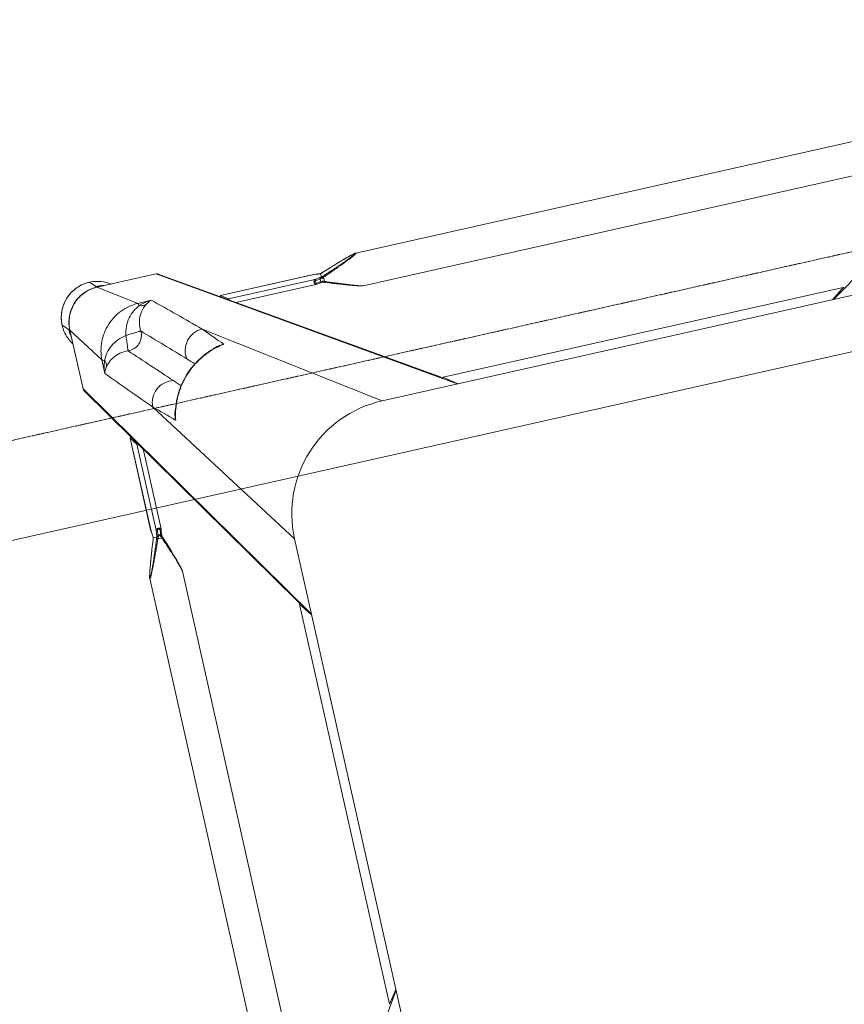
# Model space of a CAD drawing. Header units: metres. Extents: x 362935 to 596424, y 80601 to 172483.
# Tile 49 of 174: x 396013 to 396334, y 96423 to 96806. Entities that reach past the tile are written whole.
import ezdxf

# ---------------------------------------------------------------- set-up
doc = ezdxf.new("R2010")
doc.units = ezdxf.units.M
doc.linetypes.add('( Hidden )', pattern=[0.375, 0.25, -0.125])
doc.linetypes.add('DASHED2', pattern=[9.525, 6.35, -3.175])
doc.layers.get('0').update_dxf_attribs({"color": 8, "lineweight": 5})
for name, color, linetype, lineweight in [('A1-WODDEN BATTEN', 8, 'Continuous', 5), ('CT_BULKHEAD', 8, '( Hidden )', 5), ('FURNITURE', 8, 'Continuous', 5)]:
    doc.layers.add(name, color=color, linetype=linetype, lineweight=lineweight)

# ---------------------------------------------------------------- blocks, each defined once
blk = doc.blocks.new('FTV1-W2')
at = {"color": 0}
blk.add_lwpolyline([(0, -450), (0, 0), (2400, 0), (2400, -450)], close=True, dxfattribs=at)
at = {"layer": 'FURNITURE', "linetype": 'DASHED2', "ltscale": 0.06}
blk.add_lwpolyline([(2400, -412), (0, -412)], dxfattribs=at)
blk = doc.blocks.new('SV2W-A')
at = {"linetype": 'Continuous', "lineweight": 0}
for p, q in [((70.85, 57.91), (3.37, -47.09)), ((3.37, -227.09), (3.37, -17.09)), ((48.71, -224.5), (48.71, -19.68)), ((61.71, -224.5), (61.71, -19.68)), ((7.1, -42.33), (3.37, -47.36)), ((7.1, -42.33), (7.11, -42.3)), ((7.1, -201.86), (7.1, -42.33)), ((7.11, -201.86), (7.11, -42.33)), ((3.37, -196.83), (7.1, -201.86)), ((70.85, -302.09), (3.37, -197.09)), ((7.11, -201.88), (7.1, -201.86)), ((70.62, -301.28), (7.5, -203.05)), ((48.71, -224.5), (48.71, -224.5)), ((49.03, -226.05), (49.09, -226.28)), ((61.37, -226.16), (61.43, -225.94)), ((61.43, -225.94), (61.48, -225.73)), ((61.71, -224.5), (61.71, -224.5)), ((3.37, -227.09), (45.99, -289.28)), ((49.09, -226.28), (49.16, -226.51)), ((49.16, -226.51), (49.23, -226.76)), ((49.23, -226.76), (49.34, -227.14)), ((49.34, -227.14), (49.46, -227.54)), ((49.46, -227.54), (49.59, -227.95)), ((49.59, -227.95), (49.76, -228.53)), ((49.76, -228.53), (49.95, -229.12)), ((49.95, -229.12), (50.2, -229.9)), ((50.2, -229.9), (50.52, -230.87)), ((60.07, -230.38), (60.33, -229.58)), ((60.33, -229.58), (60.57, -228.82)), ((60.57, -228.82), (60.76, -228.24)), ((60.76, -228.24), (60.93, -227.67)), ((60.93, -227.67), (61.05, -227.27)), ((61.05, -227.27), (61.16, -226.88)), ((61.16, -226.88), (61.23, -226.64)), ((61.23, -226.64), (61.3, -226.4)), ((61.3, -226.4), (61.37, -226.16)), ((50.52, -230.87), (50.86, -231.9)), ((50.86, -231.9), (51.28, -233.17)), ((51.28, -233.17), (51.74, -234.52)), ((58.48, -235.12), (58.95, -233.74)), ((58.95, -233.74), (59.39, -232.44)), ((59.39, -232.44), (59.75, -231.38)), ((59.75, -231.38), (60.07, -230.38)), ((51.74, -234.52), (52.24, -235.95)), ((52.24, -235.95), (52.77, -237.49)), ((52.77, -237.49), (53.29, -238.93)), ((57.41, -238.17), (57.89, -236.82)), ((57.89, -236.82), (58.04, -236.38)), ((58.04, -236.38), (58.48, -235.12)), ((53.33, -241.37), (53.23, -242.25)), ((53.54, -239.61), (53.33, -241.37)), ((53.43, -238.23), (53.63, -238.76)), ((53.63, -238.76), (55.29, -238.76)), ((53.86, -240.28), (53.9, -239.87)), ((54.52, -240.18), (54.26, -240.18)), ((55.51, -239.78), (55.22, -242.31)), ((55.53, -239.59), (55.51, -239.78)), ((56.91, -239.59), (55.53, -239.59)), ((56.92, -239.58), (56.92, -239.58)), ((56.99, -240.47), (56.97, -240.32)), ((57.07, -241.13), (56.99, -240.47)), ((56.99, -240.47), (56.99, -240.53)), ((56.99, -240.53), (57.01, -240.73)), ((57.01, -240.73), (57.06, -241.12)), ((57.06, -241.12), (57.11, -241.52)), ((57.13, -241.68), (57.07, -241.13)), ((57.12, -238.98), (57.41, -238.17)), ((57.14, -238.93), (57.14, -238.93)), ((53.22, -242.37), (53.22, -274.2)), ((55.22, -242.31), (55.22, -276.63)), ((57.11, -241.52), (57.19, -242.26)), ((57.2, -242.25), (57.13, -241.68)), ((57.19, -242.26), (57.2, -242.31)), ((57.2, -242.31), (57.2, -242.25)), ((57.2, -242.25), (57.2, -279.43)), ((57.21, -242.37), (57.2, -242.31)), ((57.21, -279.44), (57.21, -242.37)), ((-326.63, -339.57), (-221.63, -272.09)), ((-251.63, -272.09), (-41.63, -272.09)), ((-221.36, -272.09), (-226.39, -275.82)), ((-71.89, -272.09), (-66.86, -275.82)), ((-71.63, -272.09), (33.37, -339.57)), ((-41.63, -272.09), (20.57, -314.71)), ((-226.42, -275.83), (-226.39, -275.82)), ((-226.39, -275.82), (-66.86, -275.82)), ((-226.39, -275.83), (-66.86, -275.83)), ((-66.86, -275.82), (-66.84, -275.83)), ((-65.67, -276.22), (32.56, -339.34)), ((57.2, -279.43), (55.22, -276.63)), ((57.2, -279.45), (57.2, -279.43)), ((37.86, -285.35), (38.02, -284.72)), ((38.02, -284.72), (38.02, -284.72)), ((70.85, -302.09), (70.85, -325.56)), ((16, -306.74), (16.76, -306.55)), ((61.23, -311.53), (61.32, -306.11)), ((16, -306.73), (16, -306.73)), ((61.23, -311.53), (70.85, -325.56)), ((70.89, -312.15), (70.89, -323.76)), ((-249.04, -317.43), (-44.21, -317.43)), ((-44.21, -317.43), (-44.22, -317.43)), ((-42.66, -317.75), (-42.88, -317.69)), ((-42.43, -317.81), (-42.66, -317.75)), ((-42.2, -317.88), (-42.43, -317.81)), ((-41.95, -317.95), (-42.2, -317.88)), ((-41.57, -318.06), (-41.95, -317.95)), ((-41.17, -318.18), (-41.57, -318.06)), ((-40.76, -318.31), (-41.17, -318.18)), ((-40.18, -318.49), (-40.76, -318.31)), ((-39.58, -318.67), (-40.18, -318.49)), ((-38.81, -318.92), (-39.58, -318.67)), ((-37.83, -319.24), (-38.81, -318.92)), ((-36.8, -319.58), (-37.83, -319.24)), ((-35.71, -319.95), (-36.8, -319.58)), ((-34.37, -320.4), (-35.71, -319.95)), ((-32.95, -320.89), (-34.37, -320.4)), ((-31.65, -321.35), (-32.95, -320.89)), ((-30.27, -321.83), (-31.65, -321.35)), ((-29.69, -322.04), (-30.27, -321.83)), ((-29.96, -324.01), (-29.96, -322.35)), ((-29.14, -322.23), (-29.31, -322.17)), ((-29.16, -325.64), (-28.99, -325.65)), ((-29.14, -325.64), (-29.14, -325.64)), ((-29.13, -325.63), (-29.13, -324.22)), ((-28.99, -325.65), (-28.76, -325.66)), ((-28.2, -322.55), (-28.54, -322.59)), ((-28.54, -322.59), (-28.54, -323.63)), ((-27.29, -322.05), (-28.25, -322.16)), ((-28.25, -325.71), (-28.19, -325.71)), ((-28.25, -325.71), (-28.09, -325.73)), ((-27.65, -322.49), (-28.2, -322.55)), ((-28.19, -324.14), (-26.41, -323.94)), ((-27.6, -325.78), (-28.19, -325.71)), ((-28.09, -325.73), (-27.56, -325.79)), ((-26.76, -322.38), (-27.65, -322.49)), ((-26.46, -321.95), (-27.29, -322.05)), ((7.91, -323.94), (-26.41, -323.94)), ((5.49, -321.94), (-26.35, -321.94)), ((10.71, -325.92), (7.91, -323.94)), ((70.89, -325.61), (71.25, -325.96)), ((70.91, -324.93), (70.9, -324.72)), ((70.92, -325.34), (70.92, -325.56)), ((-41.04, -329.64), (-40.47, -329.47)), ((-40.47, -329.47), (-39.89, -329.29)), ((-39.89, -329.29), (-39.12, -329.05)), ((-39.12, -329.05), (-38.32, -328.79)), ((-38.32, -328.79), (-37.32, -328.46)), ((-37.32, -328.46), (-36.08, -328.05)), ((-36.08, -328.05), (-34.77, -327.6)), ((-34.77, -327.6), (-33.36, -327.12)), ((-33.36, -327.12), (-31.87, -326.6)), ((-31.87, -326.6), (-29.69, -325.83)), ((-29.79, -325.86), (-29.79, -325.86)), ((-27.2, -325.83), (-27.6, -325.78)), ((-27.56, -325.79), (-26.46, -325.92)), ((-26.6, -325.89), (-27.2, -325.83)), ((-26.41, -325.92), (-26.6, -325.89)), ((-26.46, -325.92), (10.71, -325.92)), ((-26.46, -325.92), (-26.39, -325.92)), ((-26.39, -325.92), (-26.35, -325.92)), ((-26.35, -325.92), (10.73, -325.92)), ((10.71, -325.92), (10.73, -325.92)), ((73.35, -328.09), (71.22, -325.96)), ((-249.04, -330.43), (-44.21, -330.43)), ((-44.21, -330.43), (-44.22, -330.43)), ((-42.66, -330.11), (-42.43, -330.05)), ((-42.43, -330.05), (-42.2, -329.99)), ((-41.83, -329.88), (-41.44, -329.77)), ((-41.44, -329.77), (-41.04, -329.64)), ((37.39, -330.03), (42.81, -329.95)), ((42.81, -329.95), (56.84, -339.57)), ((43.37, -339.57), (33.37, -339.57)), ((56.84, -339.57), (43.37, -339.57)), ((43.44, -339.61), (56.89, -339.61)), ((57.04, -339.76), (57.25, -339.96)), ((59.37, -342.07), (57.24, -339.94))]:
    blk.add_line(p, q, dxfattribs=at)
for points in [[(48.71, -224.5), (48.72, -224.54), (48.72, -224.6), (48.72, -224.66), (48.73, -224.72), (48.74, -224.79), (48.75, -224.86), (48.76, -224.93), (48.78, -225.01), (48.79, -225.09), (48.81, -225.17), (48.83, -225.25), (48.85, -225.34), (48.87, -225.44), (48.9, -225.53), (48.92, -225.63), (48.95, -225.73), (48.97, -225.84), (49.03, -226.05)], [(61.48, -225.73), (61.51, -225.63), (61.53, -225.53), (61.56, -225.44), (61.58, -225.34), (61.6, -225.25)], [(61.6, -225.25), (61.62, -225.17), (61.63, -225.09), (61.65, -225.01), (61.67, -224.93), (61.68, -224.86), (61.69, -224.79), (61.7, -224.72), (61.71, -224.66), (61.71, -224.6), (61.71, -224.54), (61.71, -224.5)], [(53.29, -238.93), (53.37, -239.18), (53.46, -239.43)], [(53.46, -239.43), (53.54, -239.67), (53.54, -239.7)], [(56.92, -239.58), (56.93, -239.56), (56.99, -239.37)], [(56.94, -239.91), (56.93, -239.68), (56.92, -239.56)], [(56.97, -240.32), (56.96, -240.13), (56.94, -239.91)], [(56.99, -239.37), (57.06, -239.18), (57.12, -238.98)], [(53.23, -242.25), (53.22, -242.34), (53.22, -242.37)], [(16.76, -306.55), (18.88, -305.91), (20.96, -305.11), (22.98, -304.14), (24.93, -303.02), (26.78, -301.75), (28.55, -300.35), (30.19, -298.81), (31.72, -297.15), (33.12, -295.39), (34.38, -293.52), (35.49, -291.57), (36.44, -289.55), (37.23, -287.47), (37.86, -285.35)], [(-42.88, -317.69), (-42.98, -317.67), (-43.08, -317.64), (-43.18, -317.62), (-43.28, -317.59), (-43.37, -317.57), (-43.46, -317.55), (-43.55, -317.53), (-43.63, -317.51), (-43.71, -317.5), (-43.78, -317.48), (-43.86, -317.47), (-43.93, -317.46), (-43.99, -317.45), (-44.06, -317.44), (-44.12, -317.44), (-44.17, -317.43), (-44.22, -317.43)], [(-29.31, -322.17), (-29.5, -322.11), (-29.69, -322.04)], [(-29.69, -325.83), (-29.5, -325.76), (-29.3, -325.7), (-29.14, -325.64)], [(-28.25, -322.16), (-28.36, -322.17), (-28.55, -322.19), (-28.76, -322.2), (-28.99, -322.22), (-29.16, -322.22)], [(-28.76, -325.66), (-28.55, -325.68), (-28.36, -325.7), (-28.25, -325.71)], [(-26.35, -321.94), (-26.39, -321.94), (-26.46, -321.95)], [(-44.22, -330.43), (-44.17, -330.43), (-44.12, -330.43), (-44.06, -330.42), (-43.99, -330.42), (-43.93, -330.41), (-43.86, -330.4), (-43.79, -330.38), (-43.71, -330.37), (-43.63, -330.35), (-43.55, -330.34), (-43.46, -330.32)], [(-43.46, -330.32), (-43.37, -330.3), (-43.28, -330.27), (-43.18, -330.25), (-43.08, -330.23), (-42.98, -330.2), (-42.88, -330.17), (-42.66, -330.11)], [(-42.2, -329.99), (-42.08, -329.95), (-41.83, -329.88)]]:
    blk.add_lwpolyline(points, dxfattribs=at)
for centre, radius, start, end in [((-41.63, -227.09), 45, 270, 0), ((20.67, -254.66), 36.6, 25.327, 25.7487), ((31.58, -230.09), 25.74, 338.146, 339.0892), ((30.15, -229.54), 27.27, 339.0791, 339.8493), ((81.71, -247.68), 26.08, 160.3973, 161.9235), ((73.83, -238.9), 16.92, 182.3246, 182.9034), ((64.91, -239.6), 7.98, 186.256, 186.6642), ((10.14, -278.11), 28.56, 347.3353, 351.3875), ((22.12, -281.06), 16.31, 347.0122, 355.3188), ((1101.07, 882.33), 1576.66, 227.62265, 227.99608), ((28.7, -282.77), 9.64, 334.8369, 343.365), ((9.87, -278.05), 28.83, 346.6036, 347.3408), ((-2569.27, -2687.12), 3548.12, 42.14906, 42.5165), ((-826.96, -1131.17), 1199.74, 44.01228, 44.18381), ((-6479.3, -6591.06), 9058.45, 43.875091, 44.008381), ((862.27, 558.05), 1199.48, 225.81604, 225.98775), ((69.44, -302.04), 1.4, 29.2372, 32.6099), ((14.06, -297.42), 9.64, 286.6319, 295.2458), ((6374.01, 6264.2), 9132.92, 225.992162, 226.124366), ((9.39, -278.87), 28.55, 278.6076, 282.8248), ((12.34, -290.83), 16.32, 274.6716, 282.9875), ((-1254.82, -1463.85), 1716.72, 42.01918, 42.36216), ((9.33, -278.6), 28.83, 282.8187, 283.4009), ((2488.65, 2377.39), 3652.24, 227.4859, 227.84284), ((59.52, -328.05), 13.87, 24.1743, 34.9746), ((-12.76, -286.69), 39.59, 244.2603, 244.433), ((-39.18, -305.46), 20.72, 296.4506, 298.295), ((-18.34, -298.42), 26.6, 244.3575, 245.5098), ((-39.08, -299.14), 26.98, 290.1485, 291.6429), ((-21, -350.54), 26.2, 108.5694, 109.6049), ((-21.54, -348.92), 24.49, 108.051, 108.5687), ((-29.82, -342.51), 16.88, 87.0641, 87.6759), ((56.92, -325.51), 13.93, 357.9679, 359.7939), ((56.87, -325.64), 14.02, 358.3649, 0.1468), ((94.79, -323.76), 23.91, 180.0085, 180.5994), ((57.24, -325.9), 13.98, 4.583, 12.3998), ((57.32, -325.9), 13.91, 359.7212, 4.5867), ((59.49, -328.06), 13.9, 2.7783, 24.1428), ((59.37, -328.09), 14, 269.9994, 0.0006), ((59.34, -328.05), 14.05, 314.9701, 357.4085), ((56.89, -325.51), 13.96, 356.0899, 357.968), ((56.86, -325.64), 14.02, 356.524, 358.3651), ((59.45, -328.06), 13.94, 357.432, 2.7677), ((33.32, -338.16), 1.4, 237.3901, 240.7628), ((59.33, -328.24), 13.87, 235.025, 267.2496), ((57.18, -325.96), 13.98, 257.6002, 265.417), ((57.18, -326.02), 13.92, 265.4148, 269.399), ((56.79, -325.66), 13.91, 270.2057, 270.3862), ((56.79, -325.65), 13.92, 270.3862, 271.002), ((56.92, -325.59), 14.01, 269.8531, 270.469), ((57.18, -326.12), 13.83, 269.4023, 270.2846), ((56.92, -325.59), 14.02, 270.4691, 271.3029), ((59.33, -328.06), 14.05, 272.5915, 315.0299), ((59.34, -328.17), 13.94, 267.2323, 272.568)]:
    blk.add_arc(centre, radius, start, end, dxfattribs=at)
for centre, major_axis, ratio, start_param, end_param in [((4.71, -44.21), (0, 1.01), 0.981142, -1.570796, -1.025696), ((4.71, -199.97), (0, 1.01), 0.981142, -2.115885, -1.570796), ((5.61, -201.86), (1.5, -0.03), 0.156004, -0.883591, 0.000534), ((-226.39, -274.33), (0.03, 1.5), 0.156004, -4.025183, -3.141059), ((-224.51, -273.43), (1.01, 0), 0.981142, -2.115885, -1.570796), ((-68.75, -273.43), (1.01, 0), 0.981142, -1.570796, -1.025696), ((-66.86, -274.33), (-0.03, 1.5), 0.156004, 3.141059, 4.025198), ((54.22, -276.63), (1, -0.02), 0.16329, 0.120074, 1.080381), ((56.21, -279.43), (1, -0.02), 0.16329, -1.075562, -0.001825), ((60.92, -312.3), (10, 0), 0.182662, 0.082453, 0.116856), ((7.91, -322.94), (-0.02, 1), 0.16329, -4.221973, -3.261666), ((10.71, -324.92), (-0.02, 1), 0.16329, -3.139768, -2.066031)]:
    blk.add_ellipse(centre, major_axis=major_axis, ratio=ratio, start_param=start_param, end_param=end_param, dxfattribs=at)
for points, start_tangent, end_tangent in [([(7.34, -202.81), (6.71, -202.27)], (-0.538874, 0.842386), (-0.916163, 0.400807)), ([(7.57, -203.62), (7.34, -202.81)], (0.021147, 0.999776), (-0.538874, 0.842386)), ([(48.71, -224.5), (48.73, -224.69), (48.78, -224.94), (48.85, -225.25), (48.94, -225.59), (49.16, -226.34), (49.42, -227.15), (49.7, -228), (50, -228.89), (50.63, -230.7), (51.3, -232.55), (51.99, -234.43), (52.7, -236.32), (53.43, -238.23)], (-0.001275, -0.999999), (0.358586, -0.933497)), ([(55.29, -238.76), (56.12, -236.7), (56.95, -234.65), (57.79, -232.62), (58.22, -231.61), (58.64, -230.61), (59.07, -229.63), (59.49, -228.66), (59.91, -227.71), (60.33, -226.8), (60.54, -226.37), (60.74, -225.95), (60.93, -225.55), (61.12, -225.19), (61.3, -224.87), (61.45, -224.62), (61.52, -224.52), (61.58, -224.45), (61.63, -224.41), (61.67, -224.39)], (0.36943, 0.929258), (0.999974, -0.007184)), ([(55.75, -238.93), (56.5, -236.9), (57.26, -234.87), (58.03, -232.86), (58.42, -231.86), (58.81, -230.87), (59.2, -229.9), (59.59, -228.93), (59.98, -227.99), (60.36, -227.07), (60.55, -226.63), (60.74, -226.2), (60.93, -225.8), (61.11, -225.42), (61.27, -225.09), (61.43, -224.81), (61.49, -224.71), (61.55, -224.63), (61.6, -224.58), (61.64, -224.56)], (0.344508, 0.938783), (0.999982, -0.005917)), ([(61.61, -225.17), (61.45, -225.82), (61.25, -226.57), (60.76, -228.2), (60.22, -229.92), (59.64, -231.68), (59.04, -233.48), (58.42, -235.29), (57.14, -238.93)], (-0.205408, -0.978676), (-0.335383, -0.942082)), ([(61.68, -224.76), (61.67, -224.85), (61.61, -225.17)], (-0.091221, -0.995831), (-0.205408, -0.978676)), ([(61.64, -224.56), (61.68, -224.62), (61.68, -224.68), (61.68, -224.76)], (0.999965, 0.008398), (-0.091221, -0.995831)), ([(61.67, -224.39), (61.69, -224.4), (61.71, -224.44), (61.71, -224.5)], (0.999944, 0.010617), (0.004823, -0.999988)), ([(53.63, -238.76), (53.49, -238.82), (53.38, -238.87), (53.34, -238.89), (53.31, -238.91), (53.29, -238.92), (53.29, -238.93)], (-0.935297, -0.353863), (0.311336, -0.9503)), ([(53.54, -239.7), (53.58, -239.73), (53.6, -239.74), (53.64, -239.75), (53.74, -239.78), (53.84, -239.83)], (0.311061, -0.95039), (0.85259, -0.522581)), ([(53.66, -241.96), (53.86, -240.28)], (0.113646, 0.993521), (0.112462, 0.993656)), ([(53.75, -239.01), (54.04, -239.63), (54.26, -240.18)], (0.427625, -0.903956), (0.341942, -0.939721)), ([(53.84, -239.83), (53.9, -239.87)], (0.85259, -0.522581), (0.749465, -0.662043)), ([(54.26, -240.18), (53.99, -239.94), (53.9, -239.87)], (-0.74466, 0.667444), (-0.749465, 0.662044)), ([(54.52, -240.18), (54.9, -239.52), (55.29, -238.76)], (0.513965, 0.857811), (0.445042, 0.89551)), ([(54.95, -239.87), (54.52, -240.18)], (-0.81161, -0.5842), (-0.804441, -0.594033)), ([(54.95, -239.87), (54.7, -241.96)], (-0.120357, -0.992731), (-0.118392, -0.992967)), ([(54.95, -239.87), (55.27, -239.75), (55.47, -239.67)], (0.81161, 0.584199), (0.542855, 0.839827)), ([(55.29, -238.76), (55.6, -238.88), (55.75, -238.93)], (0.938767, -0.344552), (0.925521, -0.378696)), ([(55.47, -239.67), (55.51, -239.62), (55.52, -239.6), (55.53, -239.59)], (0.542855, 0.839827), (1, -0.000004)), ([(56.92, -239.58), (56.92, -239.59), (56.91, -239.59)], (-0.335465, -0.942053), (-1, -0.000699)), ([(56.93, -239.75), (56.94, -239.95), (56.98, -240.47)], (0.050704, -0.998714), (0.10903, -0.994039)), ([(55.22, -242.31), (55.11, -242.49), (54.89, -242.64), (54.56, -242.75), (54.17, -242.8), (53.79, -242.77), (53.48, -242.68), (53.37, -242.61), (53.29, -242.54), (53.24, -242.46), (53.22, -242.37)], (-0.227537, -0.973769), (-0.001913, 0.999998)), ([(53.23, -242.25), (53.24, -242.21), (53.31, -242.09)], (0.119095, 0.992883), (0.713246, 0.700914)), ([(53.31, -242.09), (53.35, -242.06), (53.5, -241.98)], (0.713246, 0.700914), (0.959329, 0.282291)), ([(53.5, -241.98), (53.66, -241.96)], (0.959329, 0.282291), (0.999559, 0.029703)), ([(54.7, -241.96), (54.65, -242.13), (54.54, -242.28), (54.36, -242.4), (54.12, -242.44), (53.9, -242.4), (53.75, -242.28), (53.68, -242.13), (53.66, -241.96)], (-0.118395, -0.992967), (0.113571, 0.99353)), ([(55.22, -242.31), (55.17, -242.18), (55.05, -242.07), (54.89, -241.99), (54.7, -241.96)], (-0.115609, 0.993295), (-0.999565, 0.029499)), ([(57.2, -242.31), (57.21, -242.37)], (0.227505, -0.973777), (0.000171, -1)), ([(-65.91, -276.06), (-66.45, -275.43)], (-0.842386, 0.538874), (-0.400787, 0.916171)), ([(-65.1, -276.29), (-65.91, -276.06)], (-0.999776, -0.021147), (-0.842386, 0.538874)), ([(38.38, -282.38), (38.35, -283.19), (37.94, -285.53)], (0.005311, -0.999986), (-0.287143, -0.957888)), ([(37.92, -284.73), (34.96, -292.28), (30.05, -298.76), (23.57, -303.68), (16.01, -306.64)], (-0.231685, -0.972791), (-0.972773, -0.231761)), ([(45.99, -289.28), (45.14, -292.87), (42.85, -295.77), (39.56, -297.44), (35.88, -297.57)], (-0.014824, -0.99989), (-0.983095, 0.183096)), ([(70.85, -302.09), (70.67, -301.35)], (0.021147, 0.999776), (-0.488372, 0.872635)), ([(20.57, -314.71), (24.15, -313.86), (27.05, -311.57), (28.73, -308.28), (28.86, -304.6)], (0.99989, 0.014825), (-0.183098, 0.983095)), ([(60.03, -308.59), (60.47, -307.98), (61.32, -306.11)], (0.61844, 0.785832), (0.260466, 0.965483)), ([(60.27, -311.13), (60.65, -309.89), (61.32, -306.11)], (0.319709, 0.947516), (0.086715, 0.996233)), ([(16.81, -306.65), (16.05, -306.85), (13.66, -307.1)], (-0.957895, -0.287117), (-0.999986, 0.005292)), ([(50.51, -312.75), (53.84, -312.54), (56.61, -311.51), (58.65, -310.07), (60.03, -308.59)], (0.995088, -0.098992), (0.62004, 0.78457)), ([(60.27, -311.13), (59.94, -309.83), (60.03, -308.59)], (-0.373604, 0.927588), (0.239059, 0.971005)), ([(42.81, -329.95), (49.77, -328.44), (55.69, -324.41), (59.72, -318.48), (61.23, -311.53)], (0.999851, 0.01725), (0.017219, 0.999852)), ([(44.03, -319.23), (44.39, -316.68), (45.79, -314.51), (47.96, -313.11), (50.51, -312.75)], (-0.074771, 0.997201), (0.997201, -0.074771)), ([(50.04, -318.75), (53.47, -317.78), (56.44, -316.02), (58.75, -313.69), (60.27, -311.13)], (0.988966, 0.14814), (0.411025, 0.911624)), ([(50.04, -318.75), (50.22, -316.61), (50.3, -315.62), (50.38, -314.74), (50.44, -313.99), (50.48, -313.4), (50.48, -312.97), (50.49, -312.84), (50.51, -312.75)], (0.130599, 0.991435), (0.396932, 0.917848)), ([(60.27, -311.13), (60.9, -311.33), (61.1, -311.43), (61.23, -311.53)], (0.97158, -0.236709), (0.668755, -0.743483)), ([(-29.96, -322.35), (-31.93, -321.6), (-33.89, -320.86), (-35.84, -320.14), (-37.77, -319.44), (-39.65, -318.78), (-40.56, -318.47), (-41.45, -318.18), (-42.3, -317.91), (-43.08, -317.68), (-43.44, -317.58), (-43.76, -317.5), (-44.02, -317.45), (-44.21, -317.43)], (-0.933016, 0.359834), (-0.999999, -0.001112)), ([(39.88, -328.74), (41.35, -327.37), (42.79, -325.32), (43.82, -322.56), (44.03, -319.23)], (0.784452, 0.62019), (-0.098955, 0.995092)), ([(42.41, -328.99), (44.98, -327.46), (47.3, -325.16), (49.06, -322.18), (50.04, -318.75)], (0.911574, 0.411135), (0.148359, 0.988934)), ([(50.04, -318.75), (47.89, -318.94), (46.91, -319.02), (46.02, -319.1), (45.27, -319.16), (44.68, -319.2), (44.26, -319.2), (44.12, -319.21), (44.03, -319.23)], (-0.991439, -0.130574), (-0.917794, -0.397057)), ([(-44.33, -330.39), (-44.31, -330.35), (-44.27, -330.3), (-44.2, -330.24), (-44.1, -330.17), (-43.84, -330.02), (-43.53, -329.84), (-43.16, -329.65), (-42.77, -329.46), (-42.35, -329.26), (-41.92, -329.05), (-41.01, -328.63), (-40.06, -328.21), (-39.09, -327.79), (-38.11, -327.36), (-37.11, -326.94), (-36.1, -326.51), (-34.07, -325.67), (-32.02, -324.84), (-29.96, -324.01)], (-0.00525, 0.999986), (0.929258, 0.369432)), ([(-44.16, -330.36), (-44.14, -330.32), (-44.09, -330.27), (-44.01, -330.21), (-43.9, -330.15), (-43.63, -329.99), (-43.3, -329.82), (-42.92, -329.65), (-42.51, -329.46), (-42.09, -329.27), (-41.65, -329.08), (-40.73, -328.69), (-39.79, -328.31), (-38.82, -327.92), (-37.84, -327.53), (-36.85, -327.14), (-35.86, -326.75), (-33.85, -325.98), (-31.82, -325.22), (-29.79, -324.47)], (-0.004587, 0.999989), (0.938783, 0.344509)), ([(-29.96, -322.35), (-29.9, -322.21), (-29.85, -322.1), (-29.83, -322.06), (-29.81, -322.03), (-29.8, -322.01), (-29.79, -322)], (0.353861, 0.935298), (0.950331, -0.311242)), ([(-29.96, -324.01), (-29.84, -324.32), (-29.79, -324.47)], (0.344553, -0.938767), (0.378721, -0.925511)), ([(-29.36, -322.63), (-29.27, -322.34), (-29.22, -322.26), (-29.16, -322.22)], (0.181353, 0.983418), (0.998887, 0.047174)), ([(-28.54, -322.59), (-28.72, -322.6), (-29.36, -322.63)], (-0.995627, -0.093423), (-0.99962, -0.027573)), ([(-29.36, -323.7), (-29.14, -323.69), (-28.54, -323.63)], (0.998985, 0.045036), (0.990267, 0.139178)), ([(-29.36, -323.7), (-29.32, -323.88), (-29.26, -324.04), (-29.2, -324.16), (-29.14, -324.21)], (0.180239, -0.983623), (0.942079, -0.33539)), ([(-29.14, -324.21), (-28.88, -324.2), (-28.19, -324.14)], (0.999179, 0.040503), (0.993204, 0.116382)), ([(-29.14, -324.21), (-29.13, -324.21), (-29.13, -324.22)], (0.942045, -0.335488), (0.00066, -1)), ([(-29.13, -325.63), (-29.13, -325.64), (-29.14, -325.64)], (-0.002385, -0.999997), (-0.942203, -0.335043)), ([(-28.47, -325.68), (-28.59, -325.67), (-28.96, -325.65)], (-0.996277, 0.086204), (-0.998684, 0.051277)), ([(-28.54, -322.59), (-28.52, -322.43), (-28.45, -322.29), (-28.36, -322.2), (-28.25, -322.16)], (0.037637, 0.999291), (0.992648, 0.121036)), ([(-28.54, -323.63), (-26.76, -323.42)], (0.99278, 0.119949), (0.992967, 0.118392)), ([(-28.54, -323.63), (-28.51, -323.82), (-28.43, -323.98), (-28.32, -324.09), (-28.19, -324.14)], (0.037304, -0.999304), (0.993309, -0.11549)), ([(-28.19, -325.71), (-28.26, -325.7), (-28.47, -325.68)], (-0.993236, 0.116111), (-0.996277, 0.086204)), ([(-26.76, -322.38), (-26.73, -322.22), (-26.67, -322.09), (-26.58, -321.99), (-26.46, -321.95)], (0.029703, 0.999559), (0.992883, 0.119096)), ([(-26.76, -323.42), (-26.59, -323.37), (-26.44, -323.25), (-26.32, -323.07), (-26.27, -322.84), (-26.32, -322.62), (-26.44, -322.47), (-26.59, -322.4), (-26.76, -322.38)], (0.992968, 0.118387), (-0.993522, -0.113643)), ([(-26.76, -323.42), (-26.73, -323.61), (-26.65, -323.77), (-26.54, -323.88), (-26.41, -323.94)], (0.029499, -0.999565), (0.993295, -0.115609)), ([(-26.41, -323.94), (-26.23, -323.83), (-26.08, -323.61), (-25.97, -323.28), (-25.92, -322.89), (-25.95, -322.51), (-26.04, -322.2), (-26.1, -322.09), (-26.18, -322.01), (-26.26, -321.96), (-26.35, -321.94)], (0.973786, 0.227467), (-0.999996, 0.002962)), ([(70.85, -325.56), (70.89, -325.61)], (0.703317, -0.710876), (0.520906, -0.853614)), ([(70.9, -324.72), (70.9, -324.55), (70.89, -324.01)], (-0.031694, 0.999498), (-0.010313, 0.999947)), ([(70.92, -325.37), (70.92, -325.27), (70.91, -324.93)], (-0.002901, 0.999996), (-0.032219, 0.999481)), ([(-29.79, -325.86), (-33.44, -327.14), (-35.25, -327.76), (-37.04, -328.36), (-38.81, -328.94), (-40.53, -329.49), (-42.16, -329.97), (-42.9, -330.17), (-43.55, -330.33)], (-0.942082, -0.335384), (-0.978862, -0.204521)), ([(-26.35, -325.92), (-26.41, -325.92)], (-1, 0.00041), (-0.973885, 0.227044)), ([(37.39, -330.04), (38.01, -329.83), (39.88, -328.74)], (0.965527, 0.260301), (0.785826, 0.618447)), ([(37.39, -330.03), (38.65, -329.89), (42.41, -328.99)], (0.996234, 0.0867), (0.947517, 0.319704)), ([(42.41, -328.99), (41.11, -328.66), (39.88, -328.74)], (-0.92762, 0.373525), (-0.971118, -0.238599)), ([(42.81, -329.95), (42.71, -329.82), (42.61, -329.62), (42.41, -328.99)], (-0.743483, 0.668755), (-0.236707, 0.971581)), ([(70.82, -326.46), (69.51, -331.48), (66.47, -335.69), (62.12, -338.52), (57.04, -339.57)], (-0.068188, -0.997672), (-0.999847, -0.017487)), ([(70.86, -326.49), (69.6, -331.5), (66.61, -335.71), (62.29, -338.54), (57.24, -339.6)], (-0.060632, -0.99816), (-0.999741, -0.022737)), ([(-44.22, -330.43), (-44.26, -330.43), (-44.31, -330.42), (-44.33, -330.39)], (-0.999992, 0.004076), (0.011158, 0.999938)), ([(-44.14, -330.38), (-44.16, -330.36)], (-0.808745, 0.588159), (0.008751, 0.999962)), ([(-43.55, -330.33), (-43.77, -330.37), (-43.94, -330.39), (-44.07, -330.4), (-44.14, -330.38)], (-0.978862, -0.204521), (-0.808745, 0.588159)), ([(33.37, -339.57), (32.63, -339.39)], (-0.999776, -0.021147), (-0.872635, 0.488372)), ([(43.44, -339.61), (43.37, -339.57)], (-0.911095, 0.412197), (-0.840511, 0.541795)), ([(56.09, -339.61), (56.68, -339.67), (56.88, -339.7), (57, -339.74)], (0.994409, -0.105593), (0.930324, -0.366739)), ([(56.89, -339.61), (56.84, -339.57)], (-0.838225, 0.545324), (-0.735568, 0.677451)), ([(57, -339.74), (57.04, -339.76)], (0.930324, -0.366739), (0.707107, -0.707107))]:
    blk.add_spline(points, degree=3, dxfattribs=dict(at, start_tangent=start_tangent, end_tangent=end_tangent))

msp = doc.modelspace()

# ---------------------------------------------------------------- linework, layer by layer
at = {"layer": 'A1-WODDEN BATTEN', "color": 8, "linetype": 'DASHED2', "ltscale": 0.3}
for radius, end in [(48676.64, 282.516053), (48726.64, 282.516537)]:
    msp.add_arc((385885.19, 144734.68, 1343980.86), radius, 277.768382, end, dxfattribs=at)
at = {"layer": 'CT_BULKHEAD', "linetype": 'DASHED2', "ltscale": 0.3}
msp.add_arc((385885.19, 144734.68, 1343980.86), 48591.64, 277.768382, 287.964251, dxfattribs=at)

# ---------------------------------------------------------------- block references
at = {"layer": 'FURNITURE'}
for name, p, rotation in [('FTV1-W2', (394105.91, 96636.56, 1343980.86), 12.66484600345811), ('SV2W-A', (396173, 96382.96, 1343980.86), 192.6648460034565)]:
    msp.add_blockref(name, p, dxfattribs=dict(at, rotation=rotation))

doc.saveas('drawing.dxf')
